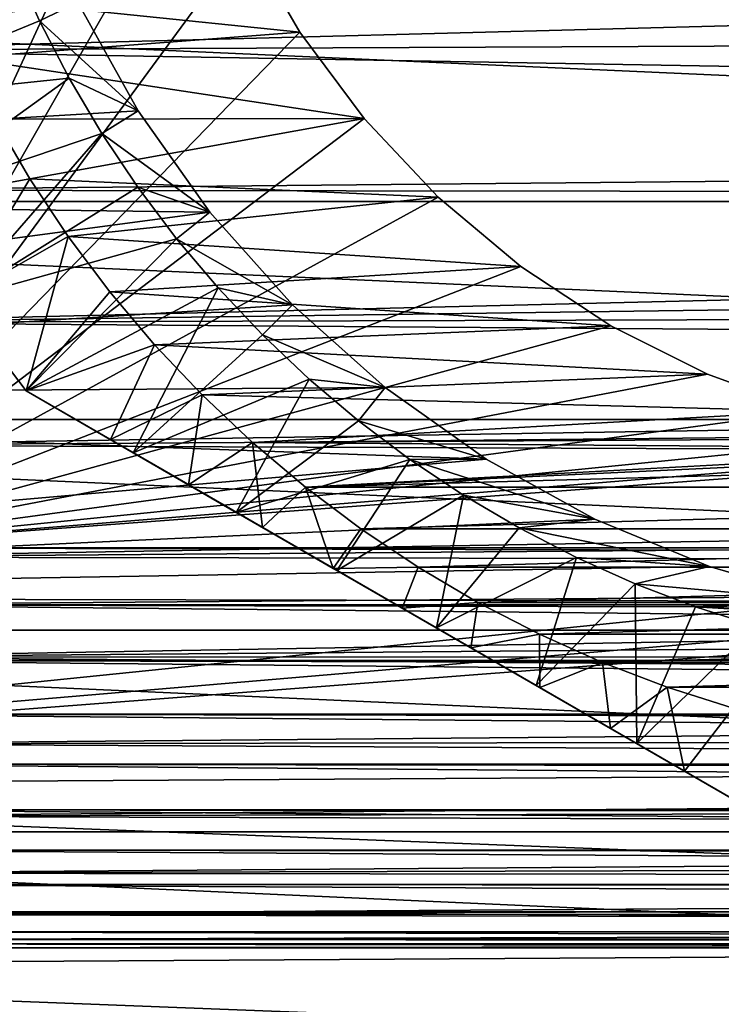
# Model space of a CAD drawing. Header units: millimetres. Extents: x -105 to 105, y -92 to 30.
# Tile 5 of 247: x -87 to -79, y -17 to -6. Entities that reach past the tile are written whole.
import ezdxf

# ---------------------------------------------------------------- set-up
doc = ezdxf.new("R2010")
doc.units = ezdxf.units.MM
doc.header["$LTSCALE"] = 59.53398
for name, color, linetype in [('107', 7, 'CONTINUOUS'), ('114', 7, 'CONTINUOUS'), ('115', 7, 'CONTINUOUS'), ('120', 7, 'CONTINUOUS'), ('121', 7, 'CONTINUOUS'), ('125', 7, 'CONTINUOUS'), ('126', 7, 'CONTINUOUS'), ('127', 7, 'CONTINUOUS'), ('130', 7, 'CONTINUOUS'), ('162', 7, 'CONTINUOUS'), ('63', 7, 'CONTINUOUS'), ('64', 7, 'CONTINUOUS'), ('65', 7, 'CONTINUOUS'), ('72', 7, 'CONTINUOUS')]:
    doc.layers.add(name, color=color, linetype=linetype)

msp = doc.modelspace()

# ---------------------------------------------------------------- linework, layer by layer
at = {"layer": '107', "color": 7, "linetype": 'CONTINUOUS'}
for points in [[(-84.107, -5.99, -18.25), (-84.741, -4.892, -18.25), (-84.107, -5.99, -22.45), (-84.107, -5.99, -18.25)], [(-84.107, -5.99, -22.45), (-84.741, -4.892, -18.25), (-84.741, -4.892, -22.45), (-84.107, -5.99, -22.45)], [(-83.35, -7.006, -18.25), (-84.107, -5.99, -18.25), (-83.35, -7.006, -22.45), (-83.35, -7.006, -18.25)], [(-83.35, -7.006, -22.45), (-84.107, -5.99, -18.25), (-84.107, -5.99, -22.45), (-83.35, -7.006, -22.45)], [(-82.48, -7.928, -18.25), (-83.35, -7.006, -18.25), (-82.48, -7.928, -22.45), (-82.48, -7.928, -18.25)], [(-82.48, -7.928, -22.45), (-83.35, -7.006, -18.25), (-83.35, -7.006, -22.45), (-82.48, -7.928, -22.45)], [(-81.509, -8.743, -18.25), (-82.48, -7.928, -18.25), (-81.509, -8.743, -22.45), (-81.509, -8.743, -18.25)], [(-81.509, -8.743, -22.45), (-82.48, -7.928, -18.25), (-82.48, -7.928, -22.45), (-81.509, -8.743, -22.45)], [(-80.45, -9.44, -18.25), (-81.509, -8.743, -18.25), (-80.45, -9.44, -22.45), (-80.45, -9.44, -18.25)], [(-80.45, -9.44, -22.45), (-81.509, -8.743, -18.25), (-81.509, -8.743, -22.45), (-80.45, -9.44, -22.45)], [(-79.317, -10.009, -18.25), (-80.45, -9.44, -18.25), (-79.317, -10.009, -22.45), (-79.317, -10.009, -18.25)], [(-79.317, -10.009, -22.45), (-80.45, -9.44, -18.25), (-80.45, -9.44, -22.45), (-79.317, -10.009, -22.45)], [(-78.126, -10.442, -18.25), (-79.317, -10.009, -18.25), (-78.126, -10.442, -22.45), (-78.126, -10.442, -18.25)], [(-78.126, -10.442, -22.45), (-79.317, -10.009, -18.25), (-79.317, -10.009, -22.45), (-78.126, -10.442, -22.45)]]:
    msp.add_3dface(points, dxfattribs=at)
at = {"layer": '114', "color": 7, "linetype": 'CONTINUOUS'}
for points in [[(-103.919, -7.981, -58.95), (-104.518, -5.356, -58.95), (-46.081, -7.981, -58.95), (-103.919, -7.981, -58.95)], [(-46.081, -7.981, -58.95), (-104.518, -5.356, -58.95), (-45.482, -5.356, -58.95), (-46.081, -7.981, -58.95)], [(-103.087, -10.541, -58.95), (-103.919, -7.981, -58.95), (-46.913, -10.541, -58.95), (-103.087, -10.541, -58.95)], [(-46.913, -10.541, -58.95), (-103.919, -7.981, -58.95), (-46.081, -7.981, -58.95), (-46.913, -10.541, -58.95)], [(-102.029, -13.016, -58.95), (-103.087, -10.541, -58.95), (-47.971, -13.016, -58.95), (-102.029, -13.016, -58.95)], [(-47.971, -13.016, -58.95), (-103.087, -10.541, -58.95), (-46.913, -10.541, -58.95), (-47.971, -13.016, -58.95)], [(-100.753, -15.387, -58.95), (-102.029, -13.016, -58.95), (-49.247, -15.387, -58.95), (-100.753, -15.387, -58.95)], [(-49.247, -15.387, -58.95), (-102.029, -13.016, -58.95), (-47.971, -13.016, -58.95), (-49.247, -15.387, -58.95)], [(-99.27, -17.634, -58.95), (-100.753, -15.387, -58.95), (-50.73, -17.634, -58.95), (-99.27, -17.634, -58.95)], [(-50.73, -17.634, -58.95), (-100.753, -15.387, -58.95), (-49.247, -15.387, -58.95), (-50.73, -17.634, -58.95)]]:
    msp.add_3dface(points, dxfattribs=at)
at = {"layer": '115', "color": 7, "linetype": 'CONTINUOUS'}
for points in [[(-102.978, -5.428, -39.95), (-102.389, -7.881, -39.95), (-86.713, -5.64, -39.95), (-102.978, -5.428, -39.95)], [(-86.713, -5.64, -39.95), (-102.389, -7.881, -39.95), (-86.007, -6.916, -39.95), (-86.713, -5.64, -39.95)], [(-86.007, -6.916, -39.95), (-102.389, -7.881, -39.95), (-85.164, -8.105, -39.95), (-86.007, -6.916, -39.95)], [(-102.389, -7.881, -39.95), (-101.575, -10.295, -39.95), (-85.164, -8.105, -39.95), (-102.389, -7.881, -39.95)], [(-85.164, -8.105, -39.95), (-101.575, -10.295, -39.95), (-84.192, -9.192, -39.95), (-85.164, -8.105, -39.95)], [(-84.192, -9.192, -39.95), (-101.575, -10.295, -39.95), (-83.105, -10.164, -39.95), (-84.192, -9.192, -39.95)], [(-83.105, -10.164, -39.95), (-101.575, -10.295, -39.95), (-81.916, -11.007, -39.95), (-83.105, -10.164, -39.95)], [(-101.575, -10.295, -39.95), (-100.55, -12.627, -39.95), (-81.916, -11.007, -39.95), (-101.575, -10.295, -39.95)], [(-81.916, -11.007, -39.95), (-100.55, -12.627, -39.95), (-80.641, -11.713, -39.95), (-81.916, -11.007, -39.95)], [(-80.641, -11.713, -39.95), (-100.55, -12.627, -39.95), (-79.294, -12.27, -39.95), (-80.641, -11.713, -39.95)], [(-79.294, -12.27, -39.95), (-100.55, -12.627, -39.95), (-77.893, -12.674, -39.95), (-79.294, -12.27, -39.95)], [(-100.55, -12.627, -39.95), (-99.32, -14.859, -39.95), (-77.893, -12.674, -39.95), (-100.55, -12.627, -39.95)], [(-77.893, -12.674, -39.95), (-99.32, -14.859, -39.95), (-76.456, -12.918, -39.95), (-77.893, -12.674, -39.95)], [(-76.456, -12.918, -39.95), (-99.32, -14.859, -39.95), (-75, -13, -39.95), (-76.456, -12.918, -39.95)], [(-99.32, -14.859, -39.95), (-50.503, -14.566, -39.95), (-75, -13, -39.95), (-99.32, -14.859, -39.95)], [(-51.902, -16.695, -39.95), (-50.503, -14.566, -39.95), (-99.32, -14.859, -39.95), (-51.902, -16.695, -39.95)], [(-97.896, -16.971, -39.95), (-51.902, -16.695, -39.95), (-99.32, -14.859, -39.95), (-97.896, -16.971, -39.95)], [(-53.485, -18.691, -39.95), (-51.902, -16.695, -39.95), (-97.896, -16.971, -39.95), (-53.485, -18.691, -39.95)], [(-96.289, -18.948, -39.95), (-53.485, -18.691, -39.95), (-97.896, -16.971, -39.95), (-96.289, -18.948, -39.95)]]:
    msp.add_3dface(points, dxfattribs=at)
at = {"layer": '120', "color": 7, "linetype": 'CONTINUOUS'}
for points in [[(-87.163, -5.857, -37.45), (-87.472, -5.166, -37.45), (-86.713, -5.64, -37.45), (-87.163, -5.857, -37.45)], [(-86.007, -6.916, -37.45), (-87.163, -5.857, -37.45), (-86.713, -5.64, -37.45), (-86.007, -6.916, -37.45)], [(-86.816, -6.53, -37.45), (-87.163, -5.857, -37.45), (-86.007, -6.916, -37.45), (-86.816, -6.53, -37.45)], [(-86.431, -7.182, -37.45), (-86.816, -6.53, -37.45), (-86.007, -6.916, -37.45), (-86.431, -7.182, -37.45)], [(-85.164, -8.105, -37.45), (-86.431, -7.182, -37.45), (-86.007, -6.916, -37.45), (-85.164, -8.105, -37.45)], [(-86.01, -7.812, -37.45), (-86.431, -7.182, -37.45), (-85.164, -8.105, -37.45), (-86.01, -7.812, -37.45)], [(-85.555, -8.417, -37.45), (-86.01, -7.812, -37.45), (-85.164, -8.105, -37.45), (-85.555, -8.417, -37.45)], [(-84.192, -9.192, -37.45), (-85.555, -8.417, -37.45), (-85.164, -8.105, -37.45), (-84.192, -9.192, -37.45)], [(-85.066, -8.996, -37.45), (-85.555, -8.417, -37.45), (-84.192, -9.192, -37.45), (-85.066, -8.996, -37.45)], [(-84.546, -9.546, -37.45), (-85.066, -8.996, -37.45), (-84.192, -9.192, -37.45), (-84.546, -9.546, -37.45)], [(-83.105, -10.164, -37.45), (-84.546, -9.546, -37.45), (-84.192, -9.192, -37.45), (-83.105, -10.164, -37.45)], [(-83.996, -10.066, -37.45), (-84.546, -9.546, -37.45), (-83.105, -10.164, -37.45), (-83.996, -10.066, -37.45)], [(-83.417, -10.555, -37.45), (-83.996, -10.066, -37.45), (-83.105, -10.164, -37.45), (-83.417, -10.555, -37.45)], [(-81.916, -11.007, -37.45), (-83.417, -10.555, -37.45), (-83.105, -10.164, -37.45), (-81.916, -11.007, -37.45)], [(-82.812, -11.01, -37.45), (-83.417, -10.555, -37.45), (-81.916, -11.007, -37.45), (-82.812, -11.01, -37.45)], [(-80.641, -11.713, -37.45), (-82.812, -11.01, -37.45), (-81.916, -11.007, -37.45), (-80.641, -11.713, -37.45)], [(-82.182, -11.431, -37.45), (-82.812, -11.01, -37.45), (-80.641, -11.713, -37.45), (-82.182, -11.431, -37.45)], [(-81.53, -11.815, -37.45), (-82.182, -11.431, -37.45), (-80.641, -11.713, -37.45), (-81.53, -11.815, -37.45)], [(-79.294, -12.27, -37.45), (-81.53, -11.815, -37.45), (-80.641, -11.713, -37.45), (-79.294, -12.27, -37.45)], [(-80.857, -12.163, -37.45), (-81.53, -11.815, -37.45), (-79.294, -12.27, -37.45), (-80.857, -12.163, -37.45)], [(-80.166, -12.472, -37.45), (-80.857, -12.163, -37.45), (-79.294, -12.27, -37.45), (-80.166, -12.472, -37.45)], [(-77.893, -12.674, -37.45), (-80.166, -12.472, -37.45), (-79.294, -12.27, -37.45), (-77.893, -12.674, -37.45)], [(-79.459, -12.742, -37.45), (-80.166, -12.472, -37.45), (-77.893, -12.674, -37.45), (-79.459, -12.742, -37.45)], [(-76.456, -12.918, -37.45), (-79.459, -12.742, -37.45), (-77.893, -12.674, -37.45), (-76.456, -12.918, -37.45)], [(-78.737, -12.972, -37.45), (-79.459, -12.742, -37.45), (-76.456, -12.918, -37.45), (-78.737, -12.972, -37.45)]]:
    msp.add_3dface(points, dxfattribs=at)
at = {"layer": '121', "color": 7, "linetype": 'CONTINUOUS'}
for points in [[(-84.107, -5.99, -22.45), (-84.741, -4.892, -22.45), (-88.396, -5.549, -22.45), (-84.107, -5.99, -22.45)], [(-88.064, -6.291, -22.45), (-84.107, -5.99, -22.45), (-88.396, -5.549, -22.45), (-88.064, -6.291, -22.45)], [(-83.35, -7.006, -22.45), (-84.107, -5.99, -22.45), (-88.064, -6.291, -22.45), (-83.35, -7.006, -22.45)], [(-87.691, -7.014, -22.45), (-83.35, -7.006, -22.45), (-88.064, -6.291, -22.45), (-87.691, -7.014, -22.45)], [(-87.278, -7.714, -22.45), (-83.35, -7.006, -22.45), (-87.691, -7.014, -22.45), (-87.278, -7.714, -22.45)], [(-82.48, -7.928, -22.45), (-83.35, -7.006, -22.45), (-87.278, -7.714, -22.45), (-82.48, -7.928, -22.45)], [(-86.826, -8.391, -22.45), (-82.48, -7.928, -22.45), (-87.278, -7.714, -22.45), (-86.826, -8.391, -22.45)], [(-81.509, -8.743, -22.45), (-82.48, -7.928, -22.45), (-86.826, -8.391, -22.45), (-81.509, -8.743, -22.45)], [(-86.337, -9.041, -22.45), (-81.509, -8.743, -22.45), (-86.826, -8.391, -22.45), (-86.337, -9.041, -22.45)], [(-80.45, -9.44, -22.45), (-81.509, -8.743, -22.45), (-86.337, -9.041, -22.45), (-80.45, -9.44, -22.45)], [(-85.812, -9.662, -22.45), (-80.45, -9.44, -22.45), (-86.337, -9.041, -22.45), (-85.812, -9.662, -22.45)], [(-79.317, -10.009, -22.45), (-80.45, -9.44, -22.45), (-85.812, -9.662, -22.45), (-79.317, -10.009, -22.45)], [(-85.253, -10.253, -22.45), (-79.317, -10.009, -22.45), (-85.812, -9.662, -22.45), (-85.253, -10.253, -22.45)], [(-78.126, -10.442, -22.45), (-79.317, -10.009, -22.45), (-85.253, -10.253, -22.45), (-78.126, -10.442, -22.45)], [(-84.662, -10.812, -22.45), (-78.126, -10.442, -22.45), (-85.253, -10.253, -22.45), (-84.662, -10.812, -22.45)], [(-76.893, -10.734, -22.45), (-78.126, -10.442, -22.45), (-84.662, -10.812, -22.45), (-76.893, -10.734, -22.45)], [(-75.634, -10.882, -22.45), (-76.893, -10.734, -22.45), (-84.662, -10.812, -22.45), (-75.634, -10.882, -22.45)], [(-84.041, -11.337, -22.45), (-75.634, -10.882, -22.45), (-84.662, -10.812, -22.45), (-84.041, -11.337, -22.45)], [(-65.338, -10.812, -22.45), (-74.366, -10.882, -22.45), (-84.041, -11.337, -22.45), (-65.338, -10.812, -22.45)], [(-65.959, -11.337, -22.45), (-65.338, -10.812, -22.45), (-84.041, -11.337, -22.45), (-65.959, -11.337, -22.45)], [(-74.366, -10.882, -22.45), (-75.634, -10.882, -22.45), (-84.041, -11.337, -22.45), (-74.366, -10.882, -22.45)], [(-83.391, -11.826, -22.45), (-65.959, -11.337, -22.45), (-84.041, -11.337, -22.45), (-83.391, -11.826, -22.45)], [(-66.609, -11.826, -22.45), (-65.959, -11.337, -22.45), (-83.391, -11.826, -22.45), (-66.609, -11.826, -22.45)], [(-82.714, -12.277, -22.45), (-66.609, -11.826, -22.45), (-83.391, -11.826, -22.45), (-82.714, -12.277, -22.45)], [(-67.286, -12.277, -22.45), (-66.609, -11.826, -22.45), (-82.714, -12.277, -22.45), (-67.286, -12.277, -22.45)], [(-82.014, -12.691, -22.45), (-67.286, -12.277, -22.45), (-82.714, -12.277, -22.45), (-82.014, -12.691, -22.45)], [(-67.986, -12.691, -22.45), (-67.286, -12.277, -22.45), (-82.014, -12.691, -22.45), (-67.986, -12.691, -22.45)], [(-81.291, -13.064, -22.45), (-67.986, -12.691, -22.45), (-82.014, -12.691, -22.45), (-81.291, -13.064, -22.45)], [(-68.709, -13.064, -22.45), (-67.986, -12.691, -22.45), (-81.291, -13.064, -22.45), (-68.709, -13.064, -22.45)], [(-80.549, -13.396, -22.45), (-68.709, -13.064, -22.45), (-81.291, -13.064, -22.45), (-80.549, -13.396, -22.45)], [(-69.451, -13.396, -22.45), (-68.709, -13.064, -22.45), (-80.549, -13.396, -22.45), (-69.451, -13.396, -22.45)], [(-79.789, -13.686, -22.45), (-69.451, -13.396, -22.45), (-80.549, -13.396, -22.45), (-79.789, -13.686, -22.45)], [(-70.211, -13.686, -22.45), (-69.451, -13.396, -22.45), (-79.789, -13.686, -22.45), (-70.211, -13.686, -22.45)], [(-79.014, -13.933, -22.45), (-70.211, -13.686, -22.45), (-79.789, -13.686, -22.45), (-79.014, -13.933, -22.45)]]:
    msp.add_3dface(points, dxfattribs=at)
at = {"layer": '125', "color": 7, "linetype": 'CONTINUOUS'}
for points in [[(-87.278, -7.714, -22.45), (-87.691, -7.014, -22.45), (-88.856, -8, -25.45), (-87.278, -7.714, -22.45)], [(-88.136, -9.136, -25.45), (-87.278, -7.714, -22.45), (-88.856, -8, -25.45), (-88.136, -9.136, -25.45)], [(-86.826, -8.391, -22.45), (-87.278, -7.714, -22.45), (-88.136, -9.136, -25.45), (-86.826, -8.391, -22.45)], [(-87.322, -10.206, -25.45), (-86.826, -8.391, -22.45), (-88.136, -9.136, -25.45), (-87.322, -10.206, -25.45)], [(-86.337, -9.041, -22.45), (-86.826, -8.391, -22.45), (-87.322, -10.206, -25.45), (-86.337, -9.041, -22.45)], [(-85.812, -9.662, -22.45), (-86.337, -9.041, -22.45), (-87.322, -10.206, -25.45), (-85.812, -9.662, -22.45)], [(-86.331, -10.778, -24.728), (-85.812, -9.662, -22.45), (-87.322, -10.206, -25.45), (-86.331, -10.778, -24.728)], [(-85.253, -10.253, -22.45), (-85.812, -9.662, -22.45), (-86.331, -10.778, -24.728), (-85.253, -10.253, -22.45)], [(-85.412, -11.309, -24.195), (-85.253, -10.253, -22.45), (-86.331, -10.778, -24.728), (-85.412, -11.309, -24.195)], [(-84.662, -10.812, -22.45), (-85.253, -10.253, -22.45), (-85.412, -11.309, -24.195), (-84.662, -10.812, -22.45)], [(-84.545, -11.809, -23.82), (-84.662, -10.812, -22.45), (-85.412, -11.309, -24.195), (-84.545, -11.809, -23.82)], [(-84.041, -11.337, -22.45), (-84.662, -10.812, -22.45), (-84.545, -11.809, -23.82), (-84.041, -11.337, -22.45)], [(-83.714, -12.29, -23.581), (-84.041, -11.337, -22.45), (-84.545, -11.809, -23.82), (-83.714, -12.29, -23.581)], [(-83.391, -11.826, -22.45), (-84.041, -11.337, -22.45), (-83.714, -12.29, -23.581), (-83.391, -11.826, -22.45)], [(-82.714, -12.277, -22.45), (-83.391, -11.826, -22.45), (-83.714, -12.29, -23.581), (-82.714, -12.277, -22.45)], [(-82.902, -12.758, -23.464), (-82.714, -12.277, -22.45), (-83.714, -12.29, -23.581), (-82.902, -12.758, -23.464)], [(-82.014, -12.691, -22.45), (-82.714, -12.277, -22.45), (-82.902, -12.758, -23.464), (-82.014, -12.691, -22.45)], [(-82.098, -13.223, -23.464), (-82.014, -12.691, -22.45), (-82.902, -12.758, -23.464), (-82.098, -13.223, -23.464)], [(-81.291, -13.064, -22.45), (-82.014, -12.691, -22.45), (-82.098, -13.223, -23.464), (-81.291, -13.064, -22.45)], [(-81.286, -13.691, -23.581), (-81.291, -13.064, -22.45), (-82.098, -13.223, -23.464), (-81.286, -13.691, -23.581)], [(-80.549, -13.396, -22.45), (-81.291, -13.064, -22.45), (-81.286, -13.691, -23.581), (-80.549, -13.396, -22.45)], [(-80.455, -14.171, -23.82), (-80.549, -13.396, -22.45), (-81.286, -13.691, -23.581), (-80.455, -14.171, -23.82)], [(-79.789, -13.686, -22.45), (-80.549, -13.396, -22.45), (-80.455, -14.171, -23.82), (-79.789, -13.686, -22.45)], [(-79.588, -14.672, -24.195), (-79.789, -13.686, -22.45), (-80.455, -14.171, -23.82), (-79.588, -14.672, -24.195)], [(-79.014, -13.933, -22.45), (-79.789, -13.686, -22.45), (-79.588, -14.672, -24.195), (-79.014, -13.933, -22.45)], [(-78.669, -15.202, -24.728), (-79.014, -13.933, -22.45), (-79.588, -14.672, -24.195), (-78.669, -15.202, -24.728)]]:
    msp.add_3dface(points, dxfattribs=at)
at = {"layer": '126', "color": 7, "linetype": 'CONTINUOUS'}
for points in [[(-87.322, -10.206, -25.45), (-88.136, -9.136, -25.45), (-87.322, -10.206, -34.45), (-87.322, -10.206, -25.45)], [(-87.322, -10.206, -34.45), (-88.136, -9.136, -25.45), (-88.136, -9.136, -34.45), (-87.322, -10.206, -34.45)]]:
    msp.add_3dface(points, dxfattribs=at)
at = {"layer": '127', "color": 7, "linetype": 'CONTINUOUS'}
for points in [[(-87.472, -5.166, -37.45), (-87.163, -5.857, -37.45), (-89.479, -6.808, -34.45), (-87.472, -5.166, -37.45)], [(-87.163, -5.857, -37.45), (-86.816, -6.53, -37.45), (-89.479, -6.808, -34.45), (-87.163, -5.857, -37.45)], [(-86.816, -6.53, -37.45), (-88.856, -8, -34.45), (-89.479, -6.808, -34.45), (-86.816, -6.53, -37.45)], [(-86.816, -6.53, -37.45), (-86.431, -7.182, -37.45), (-88.856, -8, -34.45), (-86.816, -6.53, -37.45)], [(-86.431, -7.182, -37.45), (-88.136, -9.136, -34.45), (-88.856, -8, -34.45), (-86.431, -7.182, -37.45)], [(-86.431, -7.182, -37.45), (-86.01, -7.812, -37.45), (-88.136, -9.136, -34.45), (-86.431, -7.182, -37.45)], [(-86.01, -7.812, -37.45), (-85.555, -8.417, -37.45), (-88.136, -9.136, -34.45), (-86.01, -7.812, -37.45)], [(-85.555, -8.417, -37.45), (-87.322, -10.206, -34.45), (-88.136, -9.136, -34.45), (-85.555, -8.417, -37.45)], [(-85.555, -8.417, -37.45), (-85.066, -8.996, -37.45), (-87.322, -10.206, -34.45), (-85.555, -8.417, -37.45)], [(-87.322, -10.206, -34.45), (-85.066, -8.996, -37.45), (-86.064, -10.933, -34.985), (-87.322, -10.206, -34.45)], [(-85.066, -8.996, -37.45), (-84.546, -9.546, -37.45), (-86.064, -10.933, -34.985), (-85.066, -8.996, -37.45)], [(-84.546, -9.546, -37.45), (-83.996, -10.066, -37.45), (-86.064, -10.933, -34.985), (-84.546, -9.546, -37.45)], [(-86.064, -10.933, -34.985), (-83.996, -10.066, -37.45), (-84.853, -11.632, -35.357), (-86.064, -10.933, -34.985)], [(-83.996, -10.066, -37.45), (-83.417, -10.555, -37.45), (-84.853, -11.632, -35.357), (-83.996, -10.066, -37.45)], [(-83.417, -10.555, -37.45), (-82.812, -11.01, -37.45), (-84.853, -11.632, -35.357), (-83.417, -10.555, -37.45)], [(-84.853, -11.632, -35.357), (-82.812, -11.01, -37.45), (-83.67, -12.315, -35.577), (-84.853, -11.632, -35.357)], [(-82.812, -11.01, -37.45), (-82.182, -11.431, -37.45), (-83.67, -12.315, -35.577), (-82.812, -11.01, -37.45)], [(-83.67, -12.315, -35.577), (-82.182, -11.431, -37.45), (-82.5, -12.99, -35.65), (-83.67, -12.315, -35.577)], [(-82.182, -11.431, -37.45), (-81.53, -11.815, -37.45), (-82.5, -12.99, -35.65), (-82.182, -11.431, -37.45)], [(-81.53, -11.815, -37.45), (-80.857, -12.163, -37.45), (-82.5, -12.99, -35.65), (-81.53, -11.815, -37.45)], [(-82.5, -12.99, -35.65), (-80.857, -12.163, -37.45), (-81.33, -13.666, -35.577), (-82.5, -12.99, -35.65)], [(-80.857, -12.163, -37.45), (-80.166, -12.472, -37.45), (-81.33, -13.666, -35.577), (-80.857, -12.163, -37.45)], [(-81.33, -13.666, -35.577), (-80.166, -12.472, -37.45), (-80.147, -14.349, -35.357), (-81.33, -13.666, -35.577)], [(-80.166, -12.472, -37.45), (-79.459, -12.742, -37.45), (-80.147, -14.349, -35.357), (-80.166, -12.472, -37.45)], [(-79.459, -12.742, -37.45), (-78.737, -12.972, -37.45), (-80.147, -14.349, -35.357), (-79.459, -12.742, -37.45)], [(-80.147, -14.349, -35.357), (-78.737, -12.972, -37.45), (-78.936, -15.048, -34.985), (-80.147, -14.349, -35.357)]]:
    msp.add_3dface(points, dxfattribs=at)
at = {"layer": '130', "color": 7, "linetype": 'CONTINUOUS'}
for points in [[(-77.678, -15.774, -25.45), (-78.669, -15.202, -24.728), (-87.322, -10.206, -25.45), (-77.678, -15.774, -25.45)], [(-77.678, -15.774, -25.45), (-87.322, -10.206, -25.45), (-87.322, -10.206, -34.45), (-77.678, -15.774, -25.45)], [(-77.678, -15.774, -25.45), (-87.322, -10.206, -34.45), (-77.678, -15.774, -34.45), (-77.678, -15.774, -25.45)], [(-78.669, -15.202, -24.728), (-86.331, -10.778, -24.728), (-87.322, -10.206, -25.45), (-78.669, -15.202, -24.728)], [(-87.322, -10.206, -34.45), (-86.064, -10.933, -34.985), (-77.678, -15.774, -34.45), (-87.322, -10.206, -34.45)], [(-78.669, -15.202, -24.728), (-79.588, -14.672, -24.195), (-86.331, -10.778, -24.728), (-78.669, -15.202, -24.728)], [(-79.588, -14.672, -24.195), (-85.412, -11.309, -24.195), (-86.331, -10.778, -24.728), (-79.588, -14.672, -24.195)], [(-86.064, -10.933, -34.985), (-84.853, -11.632, -35.357), (-78.936, -15.048, -34.985), (-86.064, -10.933, -34.985)], [(-86.064, -10.933, -34.985), (-78.936, -15.048, -34.985), (-77.678, -15.774, -34.45), (-86.064, -10.933, -34.985)], [(-79.588, -14.672, -24.195), (-80.455, -14.171, -23.82), (-85.412, -11.309, -24.195), (-79.588, -14.672, -24.195)], [(-80.455, -14.171, -23.82), (-84.545, -11.809, -23.82), (-85.412, -11.309, -24.195), (-80.455, -14.171, -23.82)], [(-84.853, -11.632, -35.357), (-83.67, -12.315, -35.577), (-80.147, -14.349, -35.357), (-84.853, -11.632, -35.357)], [(-84.853, -11.632, -35.357), (-80.147, -14.349, -35.357), (-78.936, -15.048, -34.985), (-84.853, -11.632, -35.357)], [(-80.455, -14.171, -23.82), (-81.286, -13.691, -23.581), (-84.545, -11.809, -23.82), (-80.455, -14.171, -23.82)], [(-81.286, -13.691, -23.581), (-83.714, -12.29, -23.581), (-84.545, -11.809, -23.82), (-81.286, -13.691, -23.581)], [(-81.286, -13.691, -23.581), (-82.098, -13.223, -23.464), (-83.714, -12.29, -23.581), (-81.286, -13.691, -23.581)], [(-82.098, -13.223, -23.464), (-82.902, -12.758, -23.464), (-83.714, -12.29, -23.581), (-82.098, -13.223, -23.464)], [(-83.67, -12.315, -35.577), (-82.5, -12.99, -35.65), (-81.33, -13.666, -35.577), (-83.67, -12.315, -35.577)], [(-83.67, -12.315, -35.577), (-81.33, -13.666, -35.577), (-80.147, -14.349, -35.357), (-83.67, -12.315, -35.577)]]:
    msp.add_3dface(points, dxfattribs=at)
at = {"layer": '162', "color": 7, "linetype": 'CONTINUOUS'}
for points in [[(-86.713, -5.64, -39.95), (-86.007, -6.916, -39.95), (-86.713, -5.64, -37.45), (-86.713, -5.64, -39.95)], [(-86.007, -6.916, -39.95), (-86.007, -6.916, -37.45), (-86.713, -5.64, -37.45), (-86.007, -6.916, -39.95)], [(-86.007, -6.916, -39.95), (-85.164, -8.105, -39.95), (-86.007, -6.916, -37.45), (-86.007, -6.916, -39.95)], [(-85.164, -8.105, -39.95), (-85.164, -8.105, -37.45), (-86.007, -6.916, -37.45), (-85.164, -8.105, -39.95)], [(-85.164, -8.105, -39.95), (-84.192, -9.192, -39.95), (-85.164, -8.105, -37.45), (-85.164, -8.105, -39.95)], [(-84.192, -9.192, -39.95), (-84.192, -9.192, -37.45), (-85.164, -8.105, -37.45), (-84.192, -9.192, -39.95)], [(-84.192, -9.192, -39.95), (-83.105, -10.164, -39.95), (-84.192, -9.192, -37.45), (-84.192, -9.192, -39.95)], [(-83.105, -10.164, -39.95), (-83.105, -10.164, -37.45), (-84.192, -9.192, -37.45), (-83.105, -10.164, -39.95)], [(-83.105, -10.164, -39.95), (-81.916, -11.007, -39.95), (-83.105, -10.164, -37.45), (-83.105, -10.164, -39.95)], [(-81.916, -11.007, -39.95), (-81.916, -11.007, -37.45), (-83.105, -10.164, -37.45), (-81.916, -11.007, -39.95)], [(-81.916, -11.007, -39.95), (-80.641, -11.713, -39.95), (-81.916, -11.007, -37.45), (-81.916, -11.007, -39.95)], [(-80.641, -11.713, -39.95), (-80.641, -11.713, -37.45), (-81.916, -11.007, -37.45), (-80.641, -11.713, -39.95)], [(-80.641, -11.713, -39.95), (-79.294, -12.27, -39.95), (-80.641, -11.713, -37.45), (-80.641, -11.713, -39.95)], [(-79.294, -12.27, -39.95), (-79.294, -12.27, -37.45), (-80.641, -11.713, -37.45), (-79.294, -12.27, -39.95)], [(-79.294, -12.27, -39.95), (-77.893, -12.674, -39.95), (-79.294, -12.27, -37.45), (-79.294, -12.27, -39.95)], [(-77.893, -12.674, -39.95), (-77.893, -12.674, -37.45), (-79.294, -12.27, -37.45), (-77.893, -12.674, -39.95)]]:
    msp.add_3dface(points, dxfattribs=at)
at = {"layer": '63', "color": 7, "linetype": 'CONTINUOUS'}
for points in [[(-90, -4.481, 16.139), (-90, -6.2, 15.56), (-29.01, -4.6, 16.106), (-90, -4.481, 16.139)], [(-29.01, -4.6, 16.106), (-90, -6.2, 15.56), (-29.021, -5.935, 15.663), (-29.01, -4.6, 16.106)], [(-29.021, -5.935, 15.663), (-90, -6.2, 15.56), (-28.948, -7.263, 15.093), (-29.021, -5.935, 15.663)], [(-90, -6.2, 15.56), (-90, -7.846, 14.799), (-28.948, -7.263, 15.093), (-90, -6.2, 15.56)], [(-28.948, -7.263, 15.093), (-90, -7.846, 14.799), (-28.88, -7.921, 14.759), (-28.948, -7.263, 15.093)], [(-90, -7.846, 14.799), (-90, -9.4, 13.864), (-28.88, -7.921, 14.759), (-90, -7.846, 14.799)], [(-28.88, -7.921, 14.759), (-90, -9.4, 13.864), (-28.793, -8.573, 14.39), (-28.88, -7.921, 14.759)], [(-28.793, -8.573, 14.39), (-90, -9.4, 13.864), (-28.686, -9.217, 13.986), (-28.793, -8.573, 14.39)], [(-28.686, -9.217, 13.986), (-90, -9.4, 13.864), (-28.561, -9.852, 13.546), (-28.686, -9.217, 13.986)], [(-90, -9.4, 13.864), (-90, -10.844, 12.766), (-28.561, -9.852, 13.546), (-90, -9.4, 13.864)], [(-28.561, -9.852, 13.546), (-90, -10.844, 12.766), (-28.417, -10.476, 13.07), (-28.561, -9.852, 13.546)], [(-28.417, -10.476, 13.07), (-90, -10.844, 12.766), (-28.258, -11.085, 12.557), (-28.417, -10.476, 13.07)], [(-90, -10.844, 12.766), (-90, -12.16, 11.519), (-28.258, -11.085, 12.557), (-90, -10.844, 12.766)], [(-28.258, -11.085, 12.557), (-90, -12.16, 11.519), (-28.083, -11.678, 12.008), (-28.258, -11.085, 12.557)], [(-28.083, -11.678, 12.008), (-90, -12.16, 11.519), (-27.896, -12.251, 11.423), (-28.083, -11.678, 12.008)], [(-90, -12.16, 11.519), (-90, -13.335, 10.137), (-27.896, -12.251, 11.423), (-90, -12.16, 11.519)], [(-27.896, -12.251, 11.423), (-90, -13.335, 10.137), (-27.699, -12.799, 10.805), (-27.896, -12.251, 11.423)], [(-27.699, -12.799, 10.805), (-90, -13.335, 10.137), (-27.495, -13.32, 10.156), (-27.699, -12.799, 10.805)], [(-27.495, -13.32, 10.156), (-90, -13.335, 10.137), (-27.29, -13.809, 9.48), (-27.495, -13.32, 10.156)], [(-90, -13.335, 10.137), (-90, -14.352, 8.636), (-27.29, -13.809, 9.48), (-90, -13.335, 10.137)], [(-27.29, -13.809, 9.48), (-90, -14.352, 8.636), (-27.085, -14.263, 8.782), (-27.29, -13.809, 9.48)], [(-27.085, -14.263, 8.782), (-90, -14.352, 8.636), (-26.886, -14.68, 8.067), (-27.085, -14.263, 8.782)], [(-90, -14.352, 8.636), (-90, -15.202, 7.033), (-26.886, -14.68, 8.067), (-90, -14.352, 8.636)], [(-26.886, -14.68, 8.067), (-90, -15.202, 7.033), (-26.696, -15.057, 7.339), (-26.886, -14.68, 8.067)], [(-26.696, -15.057, 7.339), (-90, -15.202, 7.033), (-26.518, -15.393, 6.603), (-26.696, -15.057, 7.339)], [(-90, -15.202, 7.033), (-90, -15.873, 5.348), (-26.518, -15.393, 6.603), (-90, -15.202, 7.033)], [(-26.518, -15.393, 6.603), (-90, -15.873, 5.348), (-26.355, -15.69, 5.864), (-26.518, -15.393, 6.603)], [(-26.355, -15.69, 5.864), (-90, -15.873, 5.348), (-26.209, -15.947, 5.124), (-26.355, -15.69, 5.864)], [(-90, -15.873, 5.348), (-90, -16.358, 3.601), (-26.209, -15.947, 5.124), (-90, -15.873, 5.348)], [(-26.209, -15.947, 5.124), (-90, -16.358, 3.601), (-26.082, -16.166, 4.386), (-26.209, -15.947, 5.124)], [(-26.082, -16.166, 4.386), (-90, -16.358, 3.601), (-25.974, -16.347, 3.65), (-26.082, -16.166, 4.386)], [(-25.974, -16.347, 3.65), (-90, -16.358, 3.601), (-25.885, -16.494, 2.917), (-25.974, -16.347, 3.65)], [(-90, -16.358, 3.601), (-90, -16.652, 1.811), (-25.885, -16.494, 2.917), (-90, -16.358, 3.601)], [(-25.885, -16.494, 2.917), (-90, -16.652, 1.811), (-25.816, -16.607, 2.185), (-25.885, -16.494, 2.917)], [(-25.816, -16.607, 2.185), (-90, -16.652, 1.811), (-25.766, -16.687, 1.454), (-25.816, -16.607, 2.185)], [(-90, -16.652, 1.811), (-90, -16.75), (-25.766, -16.687, 1.454), (-90, -16.652, 1.811)], [(-25.766, -16.687, 1.454), (-90, -16.75), (-25.737, -16.734, 0.726), (-25.766, -16.687, 1.454)], [(-25.737, -16.734, 0.726), (-90, -16.75), (-25.727, -16.75), (-25.737, -16.734, 0.726)]]:
    msp.add_3dface(points, dxfattribs=at)
at = {"layer": '64', "color": 7, "linetype": 'CONTINUOUS'}
for points in [[(-25.727, -16.75), (-90, -16.75), (-25.727, -16.75, -13.55), (-25.727, -16.75)], [(-90, -16.75), (-90, -16.75, -13.55), (-57.793, -16.75, -13.55), (-90, -16.75)], [(-25.727, -16.75, -13.55), (-90, -16.75), (-57.793, -16.75, -13.55), (-25.727, -16.75, -13.55)]]:
    msp.add_3dface(points, dxfattribs=at)
at = {"layer": '65', "color": 7, "linetype": 'CONTINUOUS'}
for points in [[(-90, -12.05, -18.25), (-90, 12.05, -18.25), (-85.243, 3.728, -18.25), (-90, -12.05, -18.25)], [(-85.606, 2.514, -18.25), (-90, -12.05, -18.25), (-85.243, 3.728, -18.25), (-85.606, 2.514, -18.25)], [(-85.826, 1.265, -18.25), (-90, -12.05, -18.25), (-85.606, 2.514, -18.25), (-85.826, 1.265, -18.25)], [(-85.9, 0, -18.25), (-90, -12.05, -18.25), (-85.826, 1.265, -18.25), (-85.9, 0, -18.25)], [(-85.826, -1.265, -18.25), (-90, -12.05, -18.25), (-85.9, 0, -18.25), (-85.826, -1.265, -18.25)], [(-85.606, -2.514, -18.25), (-90, -12.05, -18.25), (-85.826, -1.265, -18.25), (-85.606, -2.514, -18.25)], [(-85.243, -3.728, -18.25), (-90, -12.05, -18.25), (-85.606, -2.514, -18.25), (-85.243, -3.728, -18.25)], [(-84.741, -4.892, -18.25), (-90, -12.05, -18.25), (-85.243, -3.728, -18.25), (-84.741, -4.892, -18.25)], [(-84.107, -5.99, -18.25), (-90, -12.05, -18.25), (-84.741, -4.892, -18.25), (-84.107, -5.99, -18.25)], [(-83.35, -7.006, -18.25), (-90, -12.05, -18.25), (-84.107, -5.99, -18.25), (-83.35, -7.006, -18.25)], [(-82.48, -7.928, -18.25), (-90, -12.05, -18.25), (-83.35, -7.006, -18.25), (-82.48, -7.928, -18.25)], [(-81.509, -8.743, -18.25), (-90, -12.05, -18.25), (-82.48, -7.928, -18.25), (-81.509, -8.743, -18.25)], [(-80.45, -9.44, -18.25), (-90, -12.05, -18.25), (-81.509, -8.743, -18.25), (-80.45, -9.44, -18.25)], [(-79.317, -10.009, -18.25), (-90, -12.05, -18.25), (-80.45, -9.44, -18.25), (-79.317, -10.009, -18.25)], [(-78.126, -10.442, -18.25), (-90, -12.05, -18.25), (-79.317, -10.009, -18.25), (-78.126, -10.442, -18.25)], [(-76.893, -10.734, -18.25), (-90, -12.05, -18.25), (-78.126, -10.442, -18.25), (-76.893, -10.734, -18.25)], [(-75.634, -10.882, -18.25), (-90, -12.05, -18.25), (-76.893, -10.734, -18.25), (-75.634, -10.882, -18.25)], [(-57.793, -12.05, -18.25), (-90, -12.05, -18.25), (-74.366, -10.882, -18.25), (-57.793, -12.05, -18.25)], [(-74.366, -10.882, -18.25), (-90, -12.05, -18.25), (-75.634, -10.882, -18.25), (-74.366, -10.882, -18.25)]]:
    msp.add_3dface(points, dxfattribs=at)
at = {"layer": '72', "color": 7, "linetype": 'CONTINUOUS'}
for points in [[(-90, -12.05, -18.25), (-57.793, -12.05, -18.25), (-25.727, -12.208, -18.247), (-90, -12.05, -18.25)], [(-90, -12.719, -18.202), (-90, -12.05, -18.25), (-25.727, -12.208, -18.247), (-90, -12.719, -18.202)], [(-25.727, -12.719, -18.202), (-90, -12.719, -18.202), (-25.727, -12.208, -18.247), (-25.727, -12.719, -18.202)], [(-90, -13.374, -18.06), (-90, -12.719, -18.202), (-25.727, -13.374, -18.06), (-90, -13.374, -18.06)], [(-25.727, -13.374, -18.06), (-90, -12.719, -18.202), (-25.727, -12.861, -18.18), (-25.727, -13.374, -18.06)], [(-25.727, -12.861, -18.18), (-90, -12.719, -18.202), (-25.727, -12.719, -18.202), (-25.727, -12.861, -18.18)], [(-90, -14.003, -17.825), (-90, -13.374, -18.06), (-25.727, -14.003, -17.825), (-90, -14.003, -17.825)], [(-25.727, -14.003, -17.825), (-90, -13.374, -18.06), (-25.727, -13.499, -18.021), (-25.727, -14.003, -17.825)], [(-25.727, -13.499, -18.021), (-90, -13.374, -18.06), (-25.727, -13.374, -18.06), (-25.727, -13.499, -18.021)], [(-90, -14.592, -17.503), (-90, -14.003, -17.825), (-25.727, -14.591, -17.504), (-90, -14.592, -17.503)], [(-25.727, -14.591, -17.504), (-90, -14.003, -17.825), (-25.727, -14.108, -17.776), (-25.727, -14.591, -17.504)], [(-25.727, -14.108, -17.776), (-90, -14.003, -17.825), (-25.727, -14.003, -17.825), (-25.727, -14.108, -17.776)], [(-25.727, -14.677, -17.447), (-90, -14.592, -17.503), (-25.727, -14.591, -17.504), (-25.727, -14.677, -17.447)], [(-90, -15.129, -17.101), (-90, -14.592, -17.503), (-25.727, -15.128, -17.102), (-90, -15.129, -17.101)], [(-25.727, -15.128, -17.102), (-90, -14.592, -17.503), (-25.727, -14.677, -17.447), (-25.727, -15.128, -17.102)], [(-25.727, -15.195, -17.043), (-90, -15.129, -17.101), (-25.727, -15.128, -17.102), (-25.727, -15.195, -17.043)], [(-90, -15.603, -16.627), (-90, -15.129, -17.101), (-25.727, -15.602, -16.628), (-90, -15.603, -16.627)], [(-25.727, -15.602, -16.628), (-90, -15.129, -17.101), (-25.727, -15.195, -17.043), (-25.727, -15.602, -16.628)], [(-25.727, -15.651, -16.57), (-90, -15.603, -16.627), (-25.727, -15.602, -16.628), (-25.727, -15.651, -16.57)], [(-90, -16.005, -16.09), (-90, -15.603, -16.627), (-25.727, -16.004, -16.091), (-90, -16.005, -16.09)], [(-25.727, -16.004, -16.091), (-90, -15.603, -16.627), (-25.727, -15.651, -16.57), (-25.727, -16.004, -16.091)], [(-25.727, -16.037, -16.039), (-90, -16.005, -16.09), (-25.727, -16.004, -16.091), (-25.727, -16.037, -16.039)], [(-90, -16.326, -15.501), (-90, -16.005, -16.09), (-25.727, -16.325, -15.503), (-90, -16.326, -15.501)], [(-25.727, -16.325, -15.503), (-90, -16.005, -16.09), (-25.727, -16.037, -16.039), (-25.727, -16.325, -15.503)], [(-25.727, -16.345, -15.459), (-90, -16.326, -15.501), (-25.727, -16.325, -15.503), (-25.727, -16.345, -15.459)], [(-90, -16.56, -14.873), (-90, -16.326, -15.501), (-25.727, -16.56, -14.874), (-90, -16.56, -14.873)], [(-25.727, -16.56, -14.874), (-90, -16.326, -15.501), (-25.727, -16.345, -15.459), (-25.727, -16.56, -14.874)], [(-90, -16.702, -14.218), (-90, -16.56, -14.873), (-25.727, -16.702, -14.219), (-90, -16.702, -14.218)], [(-25.727, -16.702, -14.219), (-90, -16.56, -14.873), (-25.727, -16.569, -14.841), (-25.727, -16.702, -14.219)], [(-25.727, -16.569, -14.841), (-90, -16.56, -14.873), (-25.727, -16.56, -14.874), (-25.727, -16.569, -14.841)], [(-57.793, -16.75, -13.55), (-90, -16.75, -13.55), (-90, -16.702, -14.218), (-57.793, -16.75, -13.55)], [(-25.727, -16.75, -13.55), (-57.793, -16.75, -13.55), (-90, -16.702, -14.218), (-25.727, -16.75, -13.55)], [(-25.727, -16.75, -13.55), (-90, -16.702, -14.218), (-25.727, -16.705, -14.198), (-25.727, -16.75, -13.55)], [(-25.727, -16.705, -14.198), (-90, -16.702, -14.218), (-25.727, -16.702, -14.219), (-25.727, -16.705, -14.198)]]:
    msp.add_3dface(points, dxfattribs=at)

doc.saveas('drawing.dxf')
